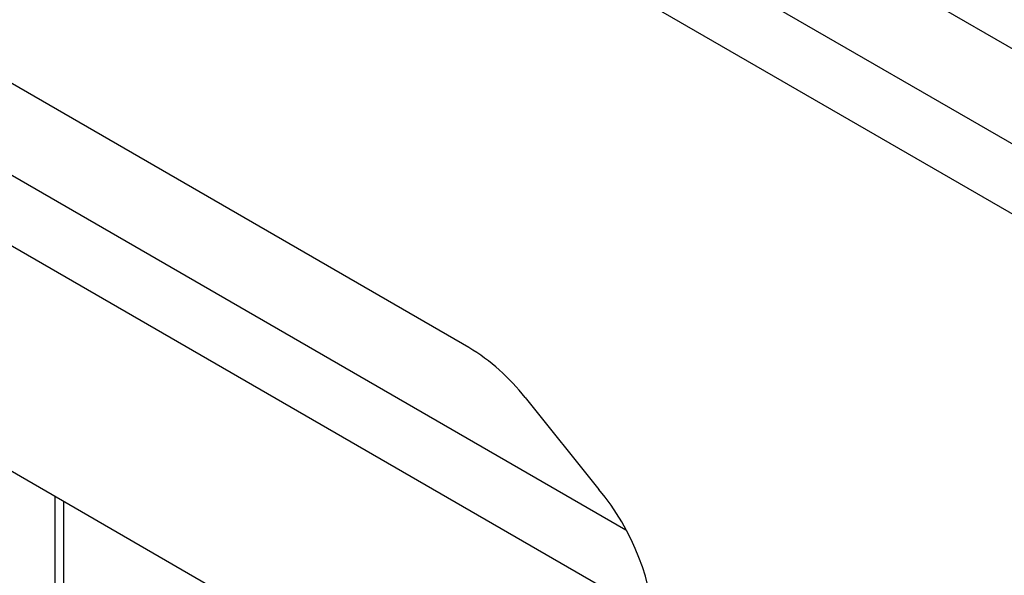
# Model space of a CAD drawing. Header units: millimetres. Extents: x 3619 to 4737, y 1503 to 2366.
# Tile 188 of 256: x 4479 to 4505, y 2189 to 2203. Entities that reach past the tile are written whole.
import ezdxf

# ---------------------------------------------------------------- set-up
doc = ezdxf.new("R2010")
doc.units = ezdxf.units.MM

msp = doc.modelspace()

# ---------------------------------------------------------------- linework, layer by layer
at = {"color": 7, "linetype": 'Continuous', "lineweight": 30}
for p, q in [((4455.4637, 2231.5136), (4565.861, 2167.7827)), ((4452.4979, 2230.7017), (4564.4517, 2166.0722)), ((4563.6454, 2164.6767), (4451.6915, 2229.3063)), ((4491.2619, 2194.5957), (4453.2413, 2216.5446)), ((4458.086, 2203.4654), (4496.2059, 2181.4593)), ((4492.7584, 2193.2685), (4494.7141, 2190.8342)), ((4480.5129, 2102.9153), (4480.5129, 2190.5187))]:
    msp.add_line(p, q, dxfattribs=at)
at = {"color": 8, "linetype": 'Continuous', "lineweight": 30}
for p, q in [((4458.6548, 2209.1199), (4496.1822, 2187.4558)), ((4495.4328, 2189.7493), (4467.3809, 2205.9434)), ((4480.2904, 2102.8789), (4480.2904, 2190.6471))]:
    msp.add_line(p, q, dxfattribs=at)
at = {"color": 7, "linetype": 'Continuous', "lineweight": 30}
for centre, radius, start, end in [((4488.4173, 2189.8813), 5.5062, 37.96294, 58.89341), ((4489.7206, 2186.6806), 6.4951, 2.60304, 39.75402)]:
    msp.add_arc(centre, radius, start, end, dxfattribs=at)

doc.saveas('drawing.dxf')
